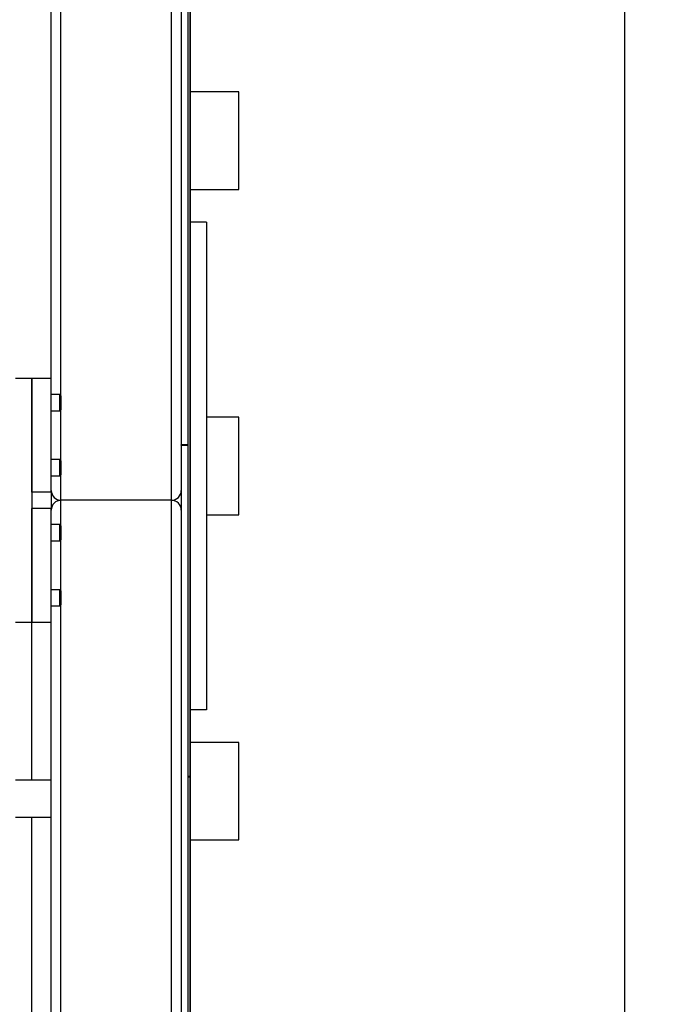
# Model space of a CAD drawing. Header units: millimetres. Extents: x 0 to 841, y 0 to 594.
# Tile 132 of 177: x 412 to 432, y 370 to 400. Entities that reach past the tile are written whole.
import ezdxf

# ---------------------------------------------------------------- set-up
doc = ezdxf.new("R2010")
doc.units = ezdxf.units.MM
doc.layers.add('COTES', color=1, linetype='Continuous')
doc.layers.add('TRAIT-FORT', color=4, linetype='Continuous', lineweight=25)
doc.styles.add('SLDTEXTSTYLE1', font='TXT', dxfattribs={"width": 0.75})
doc.dimstyles.new('SLDDIMSTYLE0', dxfattribs={"dimtxt": 3, "dimasz": 2, "dimexe": 0, "dimexo": 0.0625, "dimgap": 0.75, "dimtad": 1, "dimdec": 0, "dimlfac": 20, "dimrnd": 1e-09, "dimzin": 12, "dimdsep": 46, "dimtxsty": 'SLDTEXTSTYLE1', "dimsah": 1, "dimcen": 0.09, "dimadec": 0, "dimazin": 3, "dimtfac": 1, "dimtdec": 0, "dimtofl": 0, "dimtmove": 0, "dimatfit": 3, "dimfxl": 1, "dimfrac": 2, "dimtolj": 1, "dimtzin": 12, "dimarcsym": 0})

# ---------------------------------------------------------------- blocks, each defined once
blk = doc.blocks.new('_D_10')
at = {"layer": 'COTES', "color": 1, "transparency": 16777216}
for p, q in [((377.437, 559.633), (377.437, 563.998)), ((417.437, 331.888), (417.437, 563.998)), ((377.437, 562.998), (417.437, 562.998))]:
    blk.add_line(p, q, dxfattribs=at)
for points in [[(377.437, 562.998), (379.437, 562.498), (379.437, 563.498)], [(417.437, 562.998), (415.437, 563.498), (415.437, 562.498)]]:
    blk.add_solid(points, dxfattribs=at)
at = {"layer": 'COTES', "color": 1, "transparency": 16777216, "insert": (394.112, 566.865), "char_height": 3, "attachment_point": 1, "style": 'SLDTEXTSTYLE1'}
blk.add_mtext('800', dxfattribs=at)
blk = doc.blocks.new('_D_12')
at = {"layer": 'COTES', "color": 1, "transparency": 16777216}
for p, q in [((418.362, 558.383), (431.809, 558.383)), ((430.809, 290.383), (430.809, 558.383)), ((418.362, 290.383), (431.809, 290.383))]:
    blk.add_line(p, q, dxfattribs=at)
for points in [[(430.809, 558.383), (430.309, 556.383), (431.309, 556.383)], [(430.809, 290.383), (431.309, 292.383), (430.309, 292.383)]]:
    blk.add_solid(points, dxfattribs=at)
at = {"layer": 'COTES', "color": 1, "transparency": 16777216, "insert": (426.942, 419.95), "char_height": 3, "attachment_point": 1, "rotation": 90, "style": 'SLDTEXTSTYLE1'}
blk.add_mtext('5360', dxfattribs=at)

msp = doc.modelspace()

# ---------------------------------------------------------------- linework, layer by layer
at = {"layer": 'TRAIT-FORT', "color": 4, "linetype": 'Continuous', "lineweight": 25}
for p, q in [((416.862, 385.383), (416.862, 466.883)), ((413.462, 388.598), (413.462, 463.668)), ((417.162, 444.883), (417.162, 387.083)), ((417.362, 444.883), (417.362, 387.083)), ((413.162, 389.133), (413.162, 439.283)), ((417.362, 425.878), (417.362, 376.888)), ((417.437, 425.878), (417.437, 376.888)), ((418.937, 397.939), (417.437, 397.939)), ((418.937, 394.939), (418.937, 397.939)), ((417.437, 394.939), (418.937, 394.939)), ((417.937, 393.937), (417.437, 393.937)), ((417.937, 393.937), (417.937, 378.937)), ((412.062, 389.133), (412.562, 389.133)), ((412.562, 389.133), (413.162, 389.133)), ((412.562, 385.633), (412.562, 389.133)), ((412.562, 389.133), (412.562, 381.633)), ((413.162, 385.633), (413.162, 389.133)), ((413.427, 388.633), (413.162, 388.633)), ((413.462, 388.598), (413.427, 388.633)), ((413.427, 388.133), (413.427, 388.633)), ((413.462, 388.598), (413.462, 388.168)), ((413.427, 388.133), (413.462, 388.168)), ((413.462, 386.598), (413.462, 388.168)), ((413.162, 388.133), (413.427, 388.133)), ((418.937, 387.937), (417.937, 387.937)), ((418.937, 384.937), (418.937, 387.937)), ((417.162, 387.078), (417.162, 387.083)), ((417.362, 387.083), (417.162, 387.083)), ((417.162, 387.078), (417.162, 330.888)), ((417.162, 387.078), (417.362, 387.078)), ((417.362, 387.078), (417.362, 330.888)), ((413.427, 386.633), (413.162, 386.633)), ((413.462, 386.598), (413.427, 386.633)), ((413.427, 386.133), (413.427, 386.633)), ((413.462, 386.598), (413.462, 386.168)), ((413.162, 386.133), (413.427, 386.133)), ((413.427, 386.133), (413.462, 386.168)), ((413.462, 385.383), (413.462, 386.168)), ((413.162, 385.633), (412.562, 385.633)), ((413.162, 385.633), (413.162, 385.133)), ((413.162, 385.133), (412.562, 385.133)), ((412.562, 381.633), (412.562, 385.133)), ((413.162, 381.633), (413.162, 385.133)), ((416.862, 385.383), (413.462, 385.383)), ((413.462, 384.598), (413.462, 385.383)), ((416.862, 328.883), (416.862, 385.383)), ((417.937, 384.937), (418.937, 384.937)), ((417.937, 384.937), (418.937, 384.937)), ((413.427, 384.633), (413.162, 384.633)), ((413.462, 384.598), (413.427, 384.633)), ((413.427, 384.133), (413.427, 384.633)), ((413.462, 384.598), (413.462, 384.168)), ((413.162, 384.133), (413.427, 384.133)), ((413.427, 384.133), (413.462, 384.168)), ((413.462, 382.598), (413.462, 384.168)), ((413.427, 382.633), (413.162, 382.633)), ((413.462, 382.598), (413.427, 382.633)), ((413.427, 382.133), (413.427, 382.633)), ((413.462, 382.598), (413.462, 382.168)), ((413.162, 382.133), (413.427, 382.133)), ((413.427, 382.133), (413.462, 382.168)), ((413.462, 330.098), (413.462, 382.168)), ((412.062, 381.633), (412.562, 381.633)), ((412.562, 381.633), (413.162, 381.633)), ((412.562, 376.783), (412.562, 381.633)), ((413.162, 368.783), (413.162, 381.633)), ((417.937, 378.937), (417.437, 378.937)), ((418.937, 377.939), (417.437, 377.939)), ((418.937, 374.939), (418.937, 377.939)), ((412.062, 376.783), (412.562, 376.783)), ((412.562, 376.783), (413.162, 376.783)), ((417.437, 376.888), (417.362, 376.888)), ((417.362, 376.883), (417.362, 330.888)), ((417.362, 376.883), (417.437, 376.883)), ((417.437, 376.883), (417.437, 330.888)), ((412.062, 375.633), (412.562, 375.633)), ((412.562, 375.633), (413.162, 375.633)), ((412.562, 368.783), (412.562, 375.633)), ((417.437, 374.939), (418.937, 374.939))]:
    msp.add_line(p, q, dxfattribs=at)
for centre, start, end in [((413.462, 385.683), 180, 270), ((416.862, 385.683), 270, 360), ((413.462, 385.083), 90, 180), ((416.862, 385.083), 360, 90)]:
    msp.add_arc(centre, 0.3, start, end, dxfattribs=at)

# ---------------------------------------------------------------- dimensions: what is measured, and where the dimension line sits
at = {"layer": 'COTES', "color": 1}
for base, p1, p2, angle, picture, middle in [((417.437, 562.998), (377.437, 558.633), (417.437, 330.888), 0, '_D_10', (397.437, 562.998)), ((430.809, 558.383), (417.362, 290.383), (417.362, 558.383), 90, '_D_12', (430.809, 424.383))]:
    dim = msp.add_linear_dim(base=base, p1=p1, p2=p2, angle=angle, dimstyle='SLDDIMSTYLE0', dxfattribs=at)
    dim.commit()
    dim.dimension.update_dxf_attribs({"geometry": picture, "text_midpoint": middle, "dimtype": 160})

doc.saveas('drawing.dxf')
